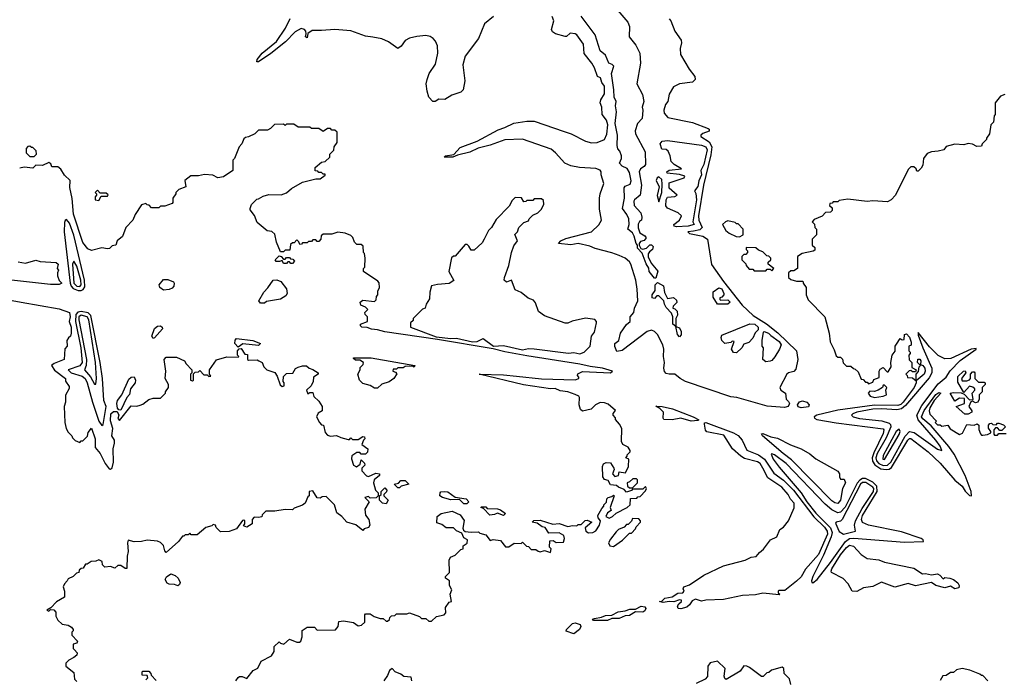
# Model space of a CAD drawing. Extents: x 2239805 to 2396427, y 665731 to 772158.
# Tile 240 of 256: x 2361215 to 2367931, y 698824 to 703322. Entities that reach past the tile are written whole.
import ezdxf

# ---------------------------------------------------------------- set-up
doc = ezdxf.new("R2010")
doc.units = 0

msp = doc.modelspace()

# ---------------------------------------------------------------- linework, layer by layer
at = {"layer": '0CON05XD'}
for points in [[(2364446.8, 703343.2), (2364385, 703293.3), (2364344, 703195), (2364255, 703073.3), (2364238.6, 703015), (2364250.8, 702905), (2364240, 702845), (2364225, 702827.5), (2364163, 702807), (2364115, 702778), (2364075, 702780), (2364050, 702765), (2364034, 702764), (2364006.7, 702795), (2363993.9, 702833.9), (2363986.7, 702885), (2363993.8, 702915), (2364008, 702955), (2364050.4, 703019.6), (2364067.1, 703095), (2364065, 703143.3), (2364051.4, 703175), (2364035, 703194.2), (2364015, 703206.9), (2363985, 703214.4), (2363925, 703208.5), (2363874.6, 703195.4), (2363845, 703180), (2363817.7, 703142.3), (2363795, 703126.7), (2363731.7, 703171.7), (2363685, 703191.2), (2363625, 703203.8), (2363575, 703210), (2363475, 703246.2), (2363365, 703256.2), (2363275, 703247.5), (2363210.7, 703249.3), (2363181.7, 703228.3), (2363175, 703197.5), (2363163.8, 703205), (2363170, 703225), (2363167.5, 703245), (2363157.5, 703255), (2363135, 703262), (2363095, 703240), (2363028.9, 703171.1), (2362928.3, 703091.7), (2362845, 703034.2), (2362832, 703035), (2362835, 703051.2), (2362870, 703095), (2362966.2, 703173.8), (2363028.8, 703265), (2363060.7, 703329.3)], [(2366431.5, 700678.5), (2366315, 700687.4), (2366107, 700747), (2366065, 700751), (2365756.4, 700855), (2365719.4, 700875), (2365685, 700905.7), (2365645, 700904.4), (2365625, 700910), (2365612.8, 700922.8), (2365608.5, 700945), (2365614.5, 700985), (2365606.4, 701025), (2365610, 701075), (2365602.2, 701105), (2365565, 701175.8), (2365545, 701195.8), (2365525, 701205.8), (2365495, 701196.2), (2365325, 701065.7), (2365289.5, 701059.5), (2365274.4, 701094.4), (2365275.8, 701114.2), (2365302, 701135), (2365312.9, 701185), (2365355, 701244.3), (2365378.8, 701265), (2365378.8, 701295), (2365404.3, 701325.7), (2365409.4, 701355), (2365430.9, 701405), (2365427.1, 701485), (2365417, 701545), (2365385, 701654.4), (2365375, 701670), (2365345, 701695.2), (2365303.3, 701715), (2365255, 701733.6), (2365141.2, 701761.2), (2365105, 701778.8), (2365025.7, 701795.7), (2364975, 701786.7), (2364890, 701795), (2364906.7, 701815), (2364940.3, 701829.7), (2365115, 701876), (2365165, 701923.3), (2365183.3, 701955), (2365169.5, 702029.5), (2365170, 702105), (2365174, 702135), (2365198.8, 702205), (2365181.2, 702265), (2365181.2, 702285), (2365175.5, 702295.5), (2365145, 702308.6), (2365033.4, 702313.4), (2364975, 702325.8), (2364933, 702343), (2364870, 702415), (2364840.3, 702440.3), (2364645, 702507.5), (2364525, 702504), (2364425, 702467.1), (2364343.6, 702446.4), (2364285, 702418.1), (2364200.5, 702399.5), (2364170, 702385), (2364110, 702385), (2364120, 702395), (2364177, 702403), (2364218.7, 702451.3), (2364336.7, 702495), (2364478.3, 702571.7), (2364525, 702586.9), (2364585, 702616.9), (2364675, 702631.4), (2364725, 702630.6), (2364930.3, 702560.3), (2364976.2, 702545), (2365075, 702493.3), (2365115, 702482.2), (2365154.5, 702485.5), (2365203.9, 702506.1), (2365219.1, 702540.9), (2365228, 702605), (2365217.1, 702637.1), (2365188.8, 702675), (2365186.2, 702725), (2365174, 702755), (2365179.2, 702775), (2365205, 702816.7), (2365205, 702870), (2365187.1, 702895), (2365176.7, 702925), (2365157.5, 702935), (2365135.6, 702995), (2365116.9, 703025), (2365065, 703092.5), (2365062, 703155), (2365015, 703220), (2365005, 703226.2), (2364970.7, 703229.3), (2364945, 703206.7), (2364935, 703206.7), (2364870, 703225), (2364849.3, 703239.3), (2364843.8, 703255), (2364859.4, 703315), (2364847.1, 703345)], [(2365295.5, 703385), (2365363.3, 703305), (2365374.2, 703275), (2365373.3, 703205), (2365417.7, 703147.7), (2365445.6, 703095), (2365449.4, 703025), (2365424.3, 702885), (2365462.6, 702812.6), (2365471.8, 702765), (2365461.1, 702725), (2365466.7, 702705), (2365461.2, 702648.8), (2365430, 702615), (2365414, 702565), (2365416.7, 702545), (2365481.4, 702421.4), (2365484.4, 702335.6), (2365475, 702320.8), (2365448.8, 702305), (2365441.2, 702285), (2365456.1, 702193.9), (2365447.5, 702125), (2365410, 702095), (2365403.3, 702085), (2365406.7, 702055), (2365452.5, 702005), (2365460, 701975), (2365457.5, 701955), (2365443.6, 701946.4), (2365433, 701927), (2365433, 701903), (2365445, 701870), (2365479.3, 701849.3), (2365487.5, 701835), (2365475, 701817.5), (2365450.7, 701809.3), (2365440, 701795), (2365440, 701785), (2365451.7, 701761.7), (2365465, 701757.5), (2365490, 701765), (2365513, 701787), (2365525, 701787.5), (2365536.1, 701776.1), (2365532.5, 701755), (2365510.7, 701739.3), (2365502.5, 701725), (2365502.5, 701705), (2365523, 701663), (2365567, 701607), (2365555, 701560), (2365545, 701560), (2365510, 701605), (2365507, 701627), (2365488.3, 701658.3), (2365460.7, 701730.7), (2365430, 701765), (2365430, 701785), (2365420, 701795), (2365407, 701847), (2365395, 701870), (2365363, 701893), (2365372.5, 701925), (2365370, 701965), (2365356.7, 701995), (2365327.5, 702035), (2365341.2, 702105), (2365337.5, 702175), (2365345, 702187.5), (2365379.3, 702200.7), (2365386.1, 702223.9), (2365375, 702280), (2365358.3, 702308.3), (2365323.9, 702323.9), (2365307.5, 702345), (2365320, 702375), (2365320, 702395), (2365310, 702425), (2365295, 702442.5), (2365291.5, 702465), (2365293.3, 702535), (2365276.9, 702615), (2365286.1, 702695), (2365280, 702735), (2365283.3, 702763.3), (2365269.1, 702795), (2365268.8, 702845), (2365252.4, 702955), (2365267.3, 703005), (2365256.2, 703016.2), (2365232.9, 703025), (2365210.8, 703080.8), (2365175, 703108.9), (2365139.9, 703219.9), (2365046, 703346)], [(2365645, 703328.8), (2365655.8, 703315), (2365683.8, 703245), (2365726.7, 703183.3), (2365728.8, 703165), (2365720, 703125), (2365723.8, 703085), (2365781.2, 702985), (2365820, 702935), (2365823.3, 702915), (2365803.9, 702896.1), (2365715, 702886), (2365676.1, 702863.9), (2365646.1, 702813.9), (2365635.9, 702764.1), (2365620, 702745), (2365608.6, 702705), (2365610.6, 702685), (2365636.7, 702655), (2365805, 702621.2), (2365910.5, 702580.5), (2365917.5, 702575), (2365917.7, 702562.3), (2365875, 702547.1), (2365860.8, 702535), (2365860.8, 702525), (2365918.9, 702488.9), (2365935.6, 702455), (2365929.3, 702400.7), (2365879.1, 702195), (2365845.1, 701985), (2365848.4, 701955), (2365869.6, 701905), (2365855, 701888.4), (2365810.8, 701879.2), (2365773.3, 701875), (2365783.8, 701865), (2365875.5, 701845.5), (2365905.9, 701825.9), (2365935, 701652.4), (2366015, 701537.6), (2366143.9, 701375), (2366218.1, 701305), (2366308.3, 701248.3), (2366386.8, 701186.8), (2366513.7, 701063.7), (2366523.2, 701005), (2366510.3, 700939.7), (2366496, 700924), (2366459.2, 700915), (2366447.1, 700905), (2366401.2, 700815), (2366406.7, 700795), (2366438.8, 700775), (2366443.8, 700735), (2366459.8, 700719.8), (2366465.4, 700705.4), (2366456.5, 700685), (2366431.5, 700678.5)], [(2367935, 702812.5), (2367905, 702800), (2367870, 702755), (2367870, 702675), (2367863, 702667), (2367857, 702623), (2367840, 702605), (2367830, 702545), (2367810, 702515), (2367810, 702505), (2367780, 702475), (2367775, 702460), (2367745, 702457.5), (2367715, 702472.5), (2367685, 702477.5), (2367655, 702470), (2367595, 702472.5), (2367535, 702457.5), (2367520, 702435), (2367480, 702425), (2367435, 702421.2), (2367405, 702410), (2367380, 702375), (2367375, 702330), (2367365, 702310), (2367345, 702290), (2367335, 702290), (2367330, 702305), (2367315, 702320), (2367295, 702320), (2367275, 702300), (2367190, 702125), (2367160, 702095), (2367135, 702080), (2367035, 702087.5), (2366995, 702083.3), (2366865, 702097.5), (2366805, 702090), (2366795, 702080), (2366765, 702080), (2366758.3, 702071.7), (2366741.7, 702068.3), (2366740, 702055), (2366758.3, 702038.3), (2366758.3, 702021.7), (2366745, 702010), (2366711.7, 702008.3), (2366688.3, 701981.7), (2366635, 701960), (2366620, 701945), (2366637, 701927), (2366640, 701905), (2366650, 701895), (2366650, 701855), (2366620, 701825), (2366620, 701785), (2366638.3, 701768.3), (2366638.3, 701751.7), (2366627, 701743), (2366553, 701727), (2366521.7, 701708.3), (2366520, 701625), (2366495, 701610), (2366475, 701610), (2366460, 701595), (2366460, 701565), (2366475, 701550), (2366515, 701540), (2366555, 701540), (2366560, 701535), (2366560, 701525), (2366580, 701495), (2366580, 701445), (2366593, 701413), (2366707, 701297), (2366737.5, 701185), (2366742.5, 701125), (2366771.7, 701071.7), (2366785, 701030), (2366795, 701020), (2366815, 701020), (2366827, 701007), (2366833, 700983), (2366855, 700960), (2366885, 700960), (2366903, 700943), (2366915, 700940), (2366935, 700920), (2366955, 700870), (2366968.3, 700868.3), (2366985, 700850), (2366995, 700850), (2367005, 700840), (2367035, 700850), (2367041.7, 700868.3), (2367078.3, 700881.7), (2367077.5, 700925), (2367085, 700940), (2367105, 700950), (2367131.7, 700921.7), (2367138.3, 700921.7), (2367160, 700955), (2367157.5, 700985), (2367167.5, 701035), (2367187, 701063), (2367187.5, 701095), (2367195, 701110), (2367221.7, 701148.3), (2367235, 701140), (2367248.3, 701141.7), (2367250, 701175), (2367265, 701180), (2367285, 701156.7), (2367296.4, 701123.6), (2367297, 701103), (2367280, 701095), (2367280, 701065), (2367290, 701055), (2367290, 701045), (2367280, 701035), (2367283, 701003), (2367300, 700985), (2367301.7, 700951.7), (2367330, 700935), (2367325, 700920), (2367305, 700920), (2367295, 700930), (2367281.7, 700928.3), (2367260, 700905), (2367270, 700895), (2367271.7, 700881.7), (2367305, 700880), (2367330, 700860), (2367330, 700905), (2367346.7, 700923.3), (2367350, 700955), (2367360, 700965), (2367340, 700985), (2367341.7, 701008.3), (2367355, 701007.5), (2367362.5, 700995), (2367360, 700970), (2367375, 700963.3), (2367388.9, 700945), (2367390.6, 700925), (2367384, 700905), (2367330, 700860), (2367330, 700845), (2367316.7, 700815), (2367242.4, 700715), (2367225, 700699.2), (2367205, 700691.7), (2367045, 700694.2), (2366795, 700658.7), (2366653.3, 700625), (2366633.8, 700615), (2366636.2, 700605), (2366653.8, 700595), (2366785, 700572.4), (2367105, 700532), (2367109.4, 700525), (2367105, 700500.8), (2367040.7, 700369.3), (2367029.8, 700335), (2367033, 700313), (2367047.7, 700287.7), (2367090, 700260), (2367125.7, 700254.3), (2367145, 700257.5), (2367161.5, 700268.5), (2367273.4, 700455), (2367285, 700465.4), (2367295, 700465.4), (2367411.4, 700375), (2367495, 700298.5), (2367593.3, 700183.3), (2367645, 700140.8), (2367665, 700108), (2367695, 700076.7), (2367707.5, 700075), (2367705.8, 700104.2), (2367664.1, 700214.1), (2367589.9, 700359.9), (2367552.4, 700412.4), (2367433.5, 700553.5), (2367375, 700601.2), (2367367.7, 700615), (2367385, 700658.5), (2367465, 700765.5), (2367485, 700779.2), (2367497.5, 700775), (2367453.6, 700726.4), (2367424.2, 700675.8), (2367418.8, 700655), (2367423, 700633), (2367470, 700585), (2367460, 700575), (2367475, 700560), (2367495, 700560), (2367505, 700550), (2367547, 700557), (2367561.7, 700531.7), (2367625, 700493.3), (2367646.1, 700503.9), (2367675, 700562.5), (2367725, 700557.5), (2367747, 700567), (2367757, 700557), (2367758.3, 700528.3), (2367768.3, 700498.3), (2367775, 700490), (2367785, 700490), (2367817, 700493), (2367840, 700505), (2367840, 700515), (2367823, 700537), (2367823, 700557), (2367831.7, 700568.3), (2367845, 700570), (2367853, 700563), (2367875, 700560), (2367885, 700570), (2367895, 700570), (2367925, 700560), (2367940, 700545), (2367915, 700520), (2367901.7, 700521.7), (2367885, 700540), (2367871.7, 700538.3), (2367860, 700525), (2367860, 700495), (2367865, 700490), (2367885, 700490), (2367895, 700500), (2367945, 700500)], [(2363143, 699113), (2363143, 699157), (2363175, 699180), (2363225, 699180), (2363245, 699160), (2363369.3, 699160.7), (2363387.5, 699185), (2363391.7, 699218.3), (2363425, 699222.5), (2363491.7, 699211.7), (2363525, 699190), (2363547, 699193), (2363570, 699215), (2363570, 699265), (2363575, 699270), (2363605, 699270), (2363633, 699253), (2363675, 699240), (2363695, 699240), (2363715, 699220), (2363725, 699220), (2363738.3, 699231.7), (2363740, 699245), (2363751.7, 699258.3), (2363775, 699260), (2363785, 699270), (2363855, 699270), (2363875, 699277.5), (2363941.7, 699251.7), (2363955, 699240), (2363985, 699240), (2364005, 699220), (2364025, 699220), (2364058.3, 699251.7), (2364110, 699265), (2364121.7, 699278.3), (2364120, 699315), (2364145, 699350), (2364160, 699355), (2364152.5, 699405), (2364162.5, 699435), (2364147.5, 699465), (2364147, 699497), (2364120, 699515), (2364120, 699525), (2364146.4, 699553.6), (2364143.6, 699636.4), (2364153.6, 699656.4), (2364185, 699670), (2364225, 699710), (2364240, 699715), (2364240, 699735), (2364268.3, 699751.7), (2364270, 699775), (2364245, 699790), (2364230, 699820), (2364195, 699837.5), (2364175, 699857.5), (2364125, 699857.5), (2364095, 699880), (2364061.7, 699891.7), (2364062.5, 699935), (2364090, 699955), (2364165, 699970), (2364220, 699945), (2364246.7, 699906.7), (2364237.5, 699855), (2364241.7, 699841.7), (2364253, 699833), (2364295, 699827.5), (2364345, 699830), (2364355, 699820), (2364395, 699810), (2364425, 699770), (2364445, 699777.5), (2364495, 699770), (2364528.3, 699728.3), (2364551.7, 699728.3), (2364588.3, 699751.7), (2364635, 699750), (2364645, 699760), (2364671.7, 699731.7), (2364685, 699730), (2364705, 699710), (2364735, 699710), (2364751.7, 699698.3), (2364765, 699692.5), (2364795, 699702.5), (2364835, 699690), (2364840, 699715), (2364830, 699725), (2364831.7, 699768.3), (2364855, 699770), (2364875, 699757.5), (2364925, 699760), (2364932.5, 699785), (2364925.9, 699805.9), (2364895, 699823.3), (2364825, 699820), (2364798.8, 699858.8), (2364780, 699865), (2364745, 699890), (2364710, 699895), (2364723, 699907), (2364765, 699910), (2364851.7, 699881.7), (2364895, 699886.7), (2364955, 699866.7), (2364985, 699873.3), (2365015, 699870), (2365025, 699880), (2365045, 699880), (2365071.7, 699908.3), (2365085, 699910), (2365117.5, 699895), (2365071.7, 699858.3), (2365076.7, 699835), (2365095, 699824), (2365125, 699826.2), (2365145, 699836.7), (2365171.2, 699875), (2365177.5, 699905), (2365160, 699925), (2365158.3, 699941.7), (2365185, 699990), (2365200, 700005), (2365200, 700015), (2365217, 700033), (2365220, 700055), (2365230, 700065), (2365255, 700070), (2365265, 700080), (2365270, 700075), (2365242.5, 699995), (2365250, 699975), (2365225, 699960), (2365212.5, 699935), (2365236.4, 699923.6), (2365260, 699935), (2365283, 699957), (2365360, 699995), (2365380, 700015), (2365381.7, 700058.3), (2365425, 700060), (2365431.7, 700068.3), (2365448.3, 700071.7), (2365485, 700110), (2365490, 700125), (2365485, 700140), (2365465, 700120), (2365395, 700120), (2365388.3, 700111.7), (2365355, 700100), (2365338.3, 700118.3), (2365300, 700135), (2365287, 700147), (2365245, 700150), (2365229.3, 700179.3), (2365205, 700187.5), (2365192.5, 700205), (2365190, 700275), (2365197, 700293), (2365215, 700302.5), (2365245, 700300), (2365267.5, 700265), (2365270, 700255), (2365260, 700225), (2365275, 700207.5), (2365300, 700215), (2365305, 700240), (2365348.3, 700231.7), (2365367.5, 700275), (2365370, 700325), (2365350, 700335), (2365360, 700345), (2365360, 700355), (2365380, 700375), (2365380, 700385), (2365366.4, 700406.4), (2365330, 700425), (2365320, 700445), (2365322.5, 700535), (2365307.5, 700565), (2365280, 700595), (2365278.3, 700608.3), (2365262.5, 700625), (2365263, 700637), (2365278.3, 700658.3), (2365229.5, 700699.5), (2365205, 700710), (2365175, 700711.2), (2365142.5, 700695), (2365113.6, 700666.4), (2365055, 700653.3), (2365040, 700665), (2365031.2, 700695), (2365033.8, 700745), (2365028.8, 700755), (2365005, 700767.3), (2364955, 700783.6), (2364901.1, 700791.1), (2364867.2, 700807.3), (2364835, 700805.3), (2364652.8, 700832.8), (2364350, 700905), (2364515, 700900), (2364605, 700890.4), (2364775, 700873.8), (2365005, 700867.5), (2365030, 700875), (2365030, 700885), (2365020, 700895), (2365021.7, 700908.3), (2365055, 700922.5), (2365245, 700913.8), (2365260, 700925), (2365190, 700945), (2365106.6, 700956.6), (2365035, 700974.2), (2364675, 701030.4), (2364525, 701057.3), (2364445, 701078), (2364065, 701142.2), (2363705, 701193.2), (2363655, 701208), (2363615, 701211.4), (2363585, 701223.3), (2363550, 701225), (2363540, 701235), (2363540, 701245), (2363587.5, 701265), (2363587, 701297), (2363571.7, 701311.7), (2363570, 701325), (2363590, 701345), (2363575, 701362.5), (2363542.5, 701375), (2363537.5, 701395), (2363555, 701410), (2363635, 701400), (2363647, 701413), (2363650, 701435), (2363657.5, 701445), (2363658.3, 701471.7), (2363670, 701495), (2363667, 701527), (2363658.3, 701538.3), (2363560, 701605), (2363560, 701625), (2363570, 701635), (2363572.5, 701695), (2363567, 701727), (2363560, 701735), (2363558.3, 701778.3), (2363545, 701790), (2363515, 701790), (2363500, 701805), (2363487, 701837), (2363475, 701850), (2363435, 701867.5), (2363385, 701872.5), (2363345, 701860), (2363285, 701860), (2363271.7, 701848.3), (2363270, 701825), (2363255, 701810), (2363245, 701810), (2363235, 701820), (2363215, 701820), (2363205, 701810), (2363185, 701810), (2363175, 701800), (2363145, 701800), (2363138.3, 701791.7), (2363125, 701790), (2363118.3, 701808.3), (2363105, 701820), (2363088.3, 701801.7), (2363075, 701800), (2363061.7, 701788.3), (2363058.3, 701751.7), (2363025, 701750), (2363015, 701740), (2362995, 701740), (2362966.7, 701805), (2362955, 701860), (2362935, 701877.5), (2362903, 701883), (2362835, 701940), (2362817, 701987), (2362787.5, 702025), (2362787.5, 702035), (2362797, 702063), (2362831.7, 702098.3), (2362845, 702100), (2362875, 702120), (2362915, 702130), (2362998.3, 702128.3), (2363035, 702142.5), (2363069.3, 702170.7), (2363145, 702213.3), (2363235, 702237.5), (2363265, 702237.5), (2363298.3, 702261.7), (2363298.3, 702268.3), (2363285, 702270), (2363275, 702280), (2363255, 702280), (2363248.3, 702288.3), (2363231.7, 702291.7), (2363230, 702315), (2363275, 702350), (2363300, 702355), (2363330, 702385), (2363330, 702405), (2363358.3, 702431.7), (2363360, 702455), (2363380, 702485), (2363380, 702555), (2363365, 702570), (2363345, 702570), (2363335, 702580), (2363315, 702580), (2363285, 702560), (2363255, 702580), (2363205, 702580), (2363195, 702590), (2363115, 702590), (2363085, 702610), (2363035, 702610), (2363025, 702600), (2363015, 702610), (2362953, 702607), (2362925, 702580), (2362905, 702570), (2362845, 702570), (2362820, 702545), (2362777, 702523), (2362755, 702520), (2362745, 702510), (2362730, 702475), (2362712.5, 702455), (2362680, 702375), (2362670, 702365), (2362670, 702295), (2362605, 702251.2), (2362567, 702243), (2362531.7, 702261.7), (2362475, 702267.5), (2362435, 702257.5), (2362383, 702257), (2362342.5, 702225), (2362348.3, 702181.7), (2362300, 702165), (2362280, 702145), (2362280, 702135), (2362260, 702105), (2362260, 702075), (2362255, 702070), (2362205, 702050), (2362175, 702050), (2362165, 702040), (2362115, 702040), (2362098.3, 702058.3), (2362085, 702060), (2362075, 702070), (2362045, 702060), (2362003.3, 701995), (2361986.7, 701955), (2361940, 701905), (2361915.8, 701844.2), (2361880, 701815), (2361870, 701785), (2361858.3, 701781.7), (2361845, 701780), (2361827, 701763), (2361815, 701760), (2361775, 701767.5), (2361705, 701747.5), (2361680.5, 701760.5), (2361645, 701803.3), (2361583.1, 701996.9), (2361573.6, 702103.6), (2361557, 702177), (2361560, 702225), (2361521.7, 702261.7), (2361495, 702302.5), (2361475, 702320), (2361435, 702320), (2361428.3, 702338.3), (2361415, 702347.5), (2361371.7, 702328.3), (2361325, 702330), (2361305, 702310), (2361245, 702317.5), (2361215, 702310)], [(2365695, 701910.6), (2365678.8, 701915), (2365677.5, 701925), (2365715.8, 701954.2), (2365728.8, 701985), (2365706.2, 702005), (2365635, 702037.3), (2365623.7, 702053.7), (2365624.7, 702094.8), (2365635, 702111.8), (2365684.4, 702115.6), (2365700, 702125), (2365645, 702173.3), (2365645, 702210), (2365747.5, 702245), (2365752.5, 702255), (2365715.8, 702265.8), (2365632.9, 702275), (2365628.8, 702285), (2365645, 702296.7), (2365730, 702305), (2365680, 702335), (2365660, 702355), (2365652.5, 702395), (2365637.5, 702425), (2365626, 702436), (2365595, 702438.6), (2365584.2, 702475.8), (2365597.5, 702495), (2365635, 702499.6), (2365865, 702466.7), (2365896.2, 702455), (2365904.5, 702435), (2365882, 702335), (2365861.2, 702295), (2365865, 702263.3), (2365847.4, 702222.6), (2365841.4, 702185), (2365817.5, 702155), (2365826.5, 702136.5), (2365831.2, 702095), (2365806.7, 701945), (2365815.7, 701925), (2365775, 701914.8), (2365695, 701910.6)], [(2361315, 702390), (2361330, 702405), (2361328.3, 702428.3), (2361305, 702450), (2361295, 702450), (2361285, 702460), (2361271.7, 702458.3), (2361260, 702445), (2361260, 702415), (2361285, 702390), (2361315, 702390)], [(2365575, 702080), (2365595.5, 702145), (2365598.5, 702201.5), (2365595, 702233.3), (2365575, 702250), (2365563.3, 702245), (2365556.7, 702225), (2365577, 702183), (2365563, 702123), (2365575, 702080)], [(2361755, 702090), (2361771.7, 702118.3), (2361815, 702120), (2361818.3, 702128.3), (2361805, 702140), (2361765, 702140), (2361745, 702160), (2361730, 702145), (2361740, 702135), (2361740, 702125), (2361730, 702115), (2361730, 702095), (2361755, 702090)], [(2365035, 701044.6), (2365065.4, 701054.6), (2365106.2, 701095), (2365116, 701164), (2365135, 701192.5), (2365150, 701255), (2365150, 701265), (2365138.3, 701278.3), (2365075, 701286.2), (2364983.9, 701266.1), (2364955, 701252.5), (2364935, 701252.5), (2364795, 701302.5), (2364755, 701332.5), (2364732.5, 701392.5), (2364719.3, 701409.3), (2364683, 701423), (2364635, 701462.5), (2364595, 701480), (2364570, 701545), (2364535, 701533.3), (2364520.8, 701545), (2364521.4, 701565), (2364551.2, 701645), (2364568.8, 701735), (2364585, 701780), (2364610, 701815), (2364593, 701857), (2364610, 701875), (2364620, 701905), (2364655, 701940), (2364685, 701950), (2364690, 701965), (2364715, 701990), (2364750, 702005), (2364775, 702030), (2364790, 702065), (2364788.3, 702088.3), (2364775, 702100), (2364725, 702100), (2364715, 702090), (2364675, 702090), (2364668.3, 702081.7), (2364655, 702080), (2364638.3, 702108.3), (2364595, 702110), (2364575, 702090), (2364555, 702050), (2364465, 701960), (2364432.5, 701905), (2364412.5, 701885), (2364382.5, 701825), (2364369.3, 701800.7), (2364315, 701750), (2364295, 701750), (2364278.3, 701778.3), (2364268.3, 701788.3), (2364255, 701790), (2364185, 701710), (2364175, 701710), (2364161.7, 701698.3), (2364142.5, 701605), (2364177, 701543), (2364145, 701523.8), (2364065, 701516.7), (2364023.6, 701506.4), (2364012.5, 701465), (2364011.7, 701418.3), (2363988.3, 701381.7), (2363980, 701355), (2363961.7, 701348.3), (2363900, 701285), (2363898.3, 701271.7), (2363880, 701255), (2363880, 701225), (2364055, 701159.2), (2364155, 701148.5), (2364195, 701150.8), (2364305, 701125.5), (2364335, 701127.8), (2364377.3, 701147.3), (2364446.4, 701096.4), (2364515, 701100.4), (2364645, 701071.2), (2364685, 701079.2), (2364725, 701077.3), (2364959.1, 701049.1), (2364995, 701051.8), (2365035, 701044.6)], [(2361635, 701474.8), (2361647.8, 701482.2), (2361659.7, 701500.3), (2361657.7, 701545), (2361585, 701851.9), (2361555, 701934.3), (2361535, 701960), (2361525, 701953.3), (2361521.1, 701938.9), (2361518.9, 701875), (2361558.4, 701525), (2361565.4, 701505), (2361579.9, 701489.9), (2361615, 701475.9), (2361635, 701474.8)], [(2366125, 701842.5), (2366150, 701855), (2366150, 701895), (2366115, 701930), (2366105, 701930), (2366095, 701940), (2366045, 701950), (2366030, 701945), (2366010, 701925), (2366032.5, 701885), (2366055, 701867.5), (2366103, 701843), (2366125, 701842.5)], [(2366345, 701610), (2366360, 701625), (2366320, 701655), (2366321.7, 701668.3), (2366340, 701685), (2366340, 701695), (2366325, 701710), (2366311.7, 701711.7), (2366285, 701740), (2366255, 701750), (2366237, 701767), (2366171.7, 701768.3), (2366170, 701755), (2366180, 701745), (2366180, 701735), (2366168.3, 701721.7), (2366155, 701720), (2366141.7, 701708.3), (2366140, 701685), (2366168.3, 701658.3), (2366170, 701645), (2366191.7, 701621.7), (2366215, 701620), (2366225, 701610), (2366305, 701610), (2366315, 701620), (2366335, 701620), (2366345, 701610)], [(2361205, 701670), (2361255, 701662.5), (2361325, 701682.5), (2361355, 701672.5), (2361465, 701667.5), (2361477.5, 701655), (2361470, 701625), (2361480, 701615), (2361472.5, 701595), (2361473.3, 701575), (2361484.2, 701544.2), (2361502.5, 701525), (2361483.6, 701516.4), (2361425, 701515.5), (2360745, 701592)], [(2361625, 701503), (2361635.5, 701515), (2361632, 701545), (2361605, 701642), (2361585, 701676.7), (2361575.7, 701654.3), (2361584.2, 701525), (2361605, 701505.2), (2361625, 701503)], [(2363075, 701660), (2363065, 701660), (2363055, 701670), (2363045, 701670), (2363035, 701660), (2363015, 701660), (2363005, 701680), (2362987.5, 701672.5), (2362965, 701672.5), (2362957.5, 701685), (2362985, 701712.5), (2362998.3, 701708.3), (2363015, 701690), (2363025, 701690), (2363035, 701700), (2363055, 701700), (2363061.7, 701691.7), (2363078.3, 701688.3), (2363090, 701675), (2363075, 701660)], [(2362195, 701477.5), (2362170, 701495), (2362165.6, 701515), (2362195, 701551.1), (2362225, 701551.5), (2362264.5, 701534.5), (2362268.9, 701525), (2362265.5, 701504.5), (2362255, 701490.8), (2362235, 701482.5), (2362195, 701477.5)], [(2362858.3, 701388.3), (2362847.5, 701405), (2362880, 701465), (2362907.3, 701492.7), (2362945, 701546.7), (2362969.3, 701549.3), (2362996.4, 701536.4), (2363036, 701486), (2363038.8, 701455), (2363030.5, 701439.5), (2362995, 701416), (2362898.3, 701401.7), (2362885, 701390), (2362858.3, 701388.3)], [(2365715, 701160), (2365702.5, 701175), (2365690, 701230), (2365670, 701245), (2365670, 701295), (2365661.7, 701321.7), (2365625, 701360), (2365613, 701383), (2365610, 701405), (2365575, 701440), (2365561.7, 701438.3), (2365545, 701420), (2365530, 701425), (2365530, 701445), (2365550, 701475), (2365550, 701515), (2365565, 701530), (2365607, 701507), (2365613, 701463), (2365635, 701420), (2365675, 701427.5), (2365695, 701410), (2365697, 701393), (2365671.7, 701368.3), (2365670, 701355), (2365685, 701350), (2365700, 701335), (2365701.7, 701308.3), (2365690, 701285), (2365690, 701230), (2365715, 701220), (2365727, 701197), (2365727, 701173), (2365715, 701160)], [(2360855, 701464.4), (2361225.4, 701395.4)], [(2365975, 701382.5), (2365945, 701430), (2365945, 701467.5), (2365985, 701493.3), (2366005, 701487.5), (2366018.8, 701455), (2366017.5, 701445), (2366005, 701430), (2365990, 701425), (2365990, 701415), (2365995, 701410), (2366045, 701412.5), (2366062.5, 701395), (2366045, 701383.3), (2365975, 701382.5)], [(2361225.4, 701395.4), (2361485, 701350.8), (2361555.6, 701325), (2361559.1, 701295), (2361552, 701265), (2361565.6, 701225), (2361565.7, 701184.3), (2361562.5, 701165), (2361547, 701153), (2361537.5, 701135), (2361540, 701095), (2361523, 701077), (2361517.5, 701005), (2361451.1, 700978.9), (2361432, 700965), (2361452.8, 700932.8), (2361527.5, 700875), (2361528.3, 700858.3), (2361551.7, 700821.7), (2361551.7, 700808.3), (2361528.3, 700761.7), (2361527.5, 700715), (2361517.5, 700685), (2361522.5, 700575), (2361532.5, 700535), (2361545, 700510), (2361570, 700485), (2361575, 700470), (2361593, 700453), (2361625, 700440), (2361635, 700450), (2361645, 700450), (2361678.3, 700481.7), (2361683, 700507), (2361705, 700537.5), (2361730, 700465), (2361730, 700405), (2361765, 700364), (2361797.5, 700295), (2361825, 700260), (2361835, 700257.5), (2361845, 700267.5), (2361854.2, 700305.8), (2361852.9, 700395), (2361860.8, 700435), (2361860.8, 700455), (2361844.1, 700485), (2361850, 700535), (2361835, 700587.5), (2361836.7, 700635), (2361855, 700651.4), (2361880, 700650), (2361892.5, 700625), (2361883.6, 700603.6), (2361895, 700590), (2361975, 700690), (2362015, 700687.5), (2362037, 700693), (2362055, 700700), (2362095, 700732.5), (2362125, 700742.5), (2362175, 700742.5), (2362210, 700775), (2362210, 700785), (2362230, 700815), (2362230, 700835), (2362206.7, 700875), (2362212.5, 700925), (2362200, 701005), (2362215, 701020), (2362285, 701020), (2362340, 700995), (2362350, 700975), (2362390, 700935), (2362390, 700915), (2362380, 700905), (2362380, 700865), (2362395, 700860), (2362400, 700865), (2362401.7, 700908.3), (2362411.7, 700918.3), (2362435, 700920), (2362445, 700930), (2362471.7, 700901.7), (2362495, 700900), (2362505, 700890), (2362518.3, 700891.7), (2362510, 700905), (2362510, 700935), (2362557, 701003), (2362627, 701023), (2362705, 701020), (2362710, 701025), (2362700, 701035), (2362700, 701065), (2362711.7, 701078.3), (2362725, 701080), (2362751.7, 701041.7), (2362768.3, 701038.3), (2362770, 701005), (2362775, 701000), (2362835, 701002.5), (2362847, 700997), (2362870, 700985), (2362880, 700955), (2362900, 700935), (2362956.4, 700916.4), (2362971.7, 700891.7), (2362991.7, 700831.7), (2363005, 700820), (2363020, 700825), (2363020, 700845), (2363012.5, 700855), (2363015, 700890), (2363035, 700910), (2363078.3, 700911.7), (2363097, 700943), (2363115, 700952.5), (2363145, 700962.5), (2363171.7, 700961.7), (2363190, 700945), (2363215, 700937.5), (2363250, 700915), (2363250, 700905), (2363220, 700885), (2363217.5, 700855), (2363202.5, 700825), (2363172.5, 700795), (2363181.7, 700771.7), (2363195, 700780), (2363215, 700780), (2363222.5, 700752.5), (2363255, 700720), (2363277.5, 700685), (2363277.5, 700655), (2363250.7, 700639.3), (2363240, 700615), (2363260, 700575), (2363275, 700560), (2363287, 700557), (2363298.3, 700508.3), (2363315, 700490), (2363335, 700482.5), (2363376.4, 700486.4), (2363405, 700472.5), (2363455, 700460), (2363465, 700460), (2363475, 700470), (2363485, 700460), (2363525, 700460), (2363555, 700480), (2363568.3, 700478.3), (2363570, 700465), (2363560, 700455), (2363550, 700425), (2363590, 700395), (2363587, 700373), (2363575, 700360), (2363545, 700360), (2363535, 700370), (2363515, 700370), (2363481.7, 700348.3), (2363478.3, 700328.3), (2363492.5, 700285), (2363513, 700273), (2363538.3, 700291.7), (2363545, 700320), (2363568.3, 700298.3), (2363570, 700285), (2363550, 700265), (2363550, 700245), (2363581.7, 700211.7), (2363595, 700207.5), (2363645, 700230), (2363670, 700225), (2363670, 700215), (2363632.5, 700185), (2363627.5, 700165), (2363643, 700113), (2363660, 700095), (2363660, 700075), (2363647.5, 700062.5), (2363605, 700060), (2363595, 700070), (2363570, 700065), (2363600, 700035), (2363570, 699985), (2363573.6, 699943.6), (2363597.5, 699915), (2363602.5, 699875), (2363595, 699860), (2363565, 699850), (2363555, 699840), (2363508.3, 699878.3), (2363446.7, 699895), (2363413.3, 699935), (2363379.5, 699959.5), (2363362.5, 700015), (2363305, 700070), (2363278.3, 700068.3), (2363265, 700060), (2363245, 700062.5), (2363215, 700110), (2363190, 700105), (2363190, 700075), (2363181.7, 700068.3), (2363162.5, 700025), (2363145, 700011.2), (2363088.3, 699991.7), (2363075, 699980), (2363025, 699983.3), (2362955, 699970), (2362895, 699970), (2362870, 699945), (2362867, 699933), (2362845, 699927.5), (2362815, 699930), (2362800, 699915), (2362800, 699885), (2362765, 699862.5), (2362741.7, 699871.7), (2362750, 699885), (2362750, 699905), (2362745, 699910), (2362735, 699907.5), (2362695, 699850), (2362645, 699833.3), (2362585, 699830), (2362555, 699860), (2362550, 699875), (2362535, 699880), (2362525, 699870), (2362485, 699860), (2362425, 699810), (2362385, 699810), (2362375, 699820), (2362365, 699810), (2362345, 699810), (2362335, 699800), (2362325, 699800), (2362297.5, 699765), (2362215, 699690), (2362205, 699700), (2362196.1, 699736.1), (2362175, 699757.5), (2362155, 699766.7), (2362085, 699772.5), (2362045, 699763.3), (2361995, 699761.2), (2361955, 699772.5), (2361950, 699755), (2361955.8, 699695), (2361947.5, 699665), (2361945, 699580), (2361935, 699580), (2361905, 699600), (2361885, 699600), (2361865, 699582.5), (2361835, 699592.5), (2361795, 699590), (2361780, 699605), (2361778.3, 699628.3), (2361755, 699640), (2361735, 699630), (2361703, 699627), (2361675, 699610), (2361665, 699610), (2361648.3, 699581.7), (2361635, 699580), (2361621.7, 699568.3), (2361618.3, 699551.7), (2361601.7, 699548.3), (2361580, 699525), (2361545, 699510), (2361540, 699495), (2361520, 699475), (2361512.5, 699455), (2361520, 699425), (2361520, 699385), (2361467, 699353), (2361428.3, 699311.7), (2361400, 699295), (2361415, 699290), (2361425, 699300), (2361448.3, 699298.3), (2361461.7, 699281.7), (2361462.5, 699255), (2361475, 699227.5), (2361505, 699200), (2361545, 699192.5), (2361569.3, 699179.3), (2361580, 699165), (2361580, 699155), (2361570, 699145), (2361570, 699125), (2361610, 699085), (2361605, 699070), (2361580, 699065), (2361580, 699035), (2361590, 699025), (2361607.5, 699005), (2361605, 698990), (2361585, 698972.5), (2361550, 698955), (2361530, 698935), (2361530, 698915), (2361585, 698870), (2361590, 698825), (2361605, 698810)], [(2361775, 700556.2), (2361785, 700562.5), (2361804.7, 700685), (2361790, 700725), (2361779.5, 700875), (2361763.5, 700985), (2361701.3, 701305), (2361682.9, 701322.9), (2361635, 701331.9), (2361611.7, 701328.3), (2361597.5, 701312.5), (2361595.6, 701265), (2361631.3, 701085), (2361641.1, 700985), (2361625, 700961.5), (2361545.7, 700935), (2361567.1, 700915), (2361640.4, 700890.4), (2361661.2, 700875), (2361674.8, 700845), (2361710.9, 700715), (2361755, 700584.2), (2361775, 700556.2)], [(2361725, 700836.7), (2361735, 700837.5), (2361739.6, 700875), (2361732.9, 700985), (2361686.3, 701275), (2361675, 701296.8), (2361633.5, 701306.5), (2361619.5, 701295), (2361617.9, 701275), (2361671.5, 701005), (2361669.5, 700965), (2361656.9, 700935), (2361697.9, 700887.9), (2361725, 700836.7)], [(2362125, 701147.5), (2362117.5, 701165), (2362134.5, 701215.5), (2362155, 701233.3), (2362176, 701235), (2362188, 701225), (2362190, 701215), (2362135, 701153.8), (2362125, 701147.5)], [(2366105, 701050), (2366085, 701053.3), (2366070, 701075), (2366088.3, 701128.3), (2366075, 701130), (2366065, 701120), (2366025, 701113.8), (2366004.3, 701135.7), (2366000, 701155), (2366005, 701170), (2366195, 701248.8), (2366230, 701245), (2366252.5, 701225), (2366251.7, 701208.3), (2366233, 701187), (2366215, 701150), (2366188.3, 701121.7), (2366155, 701110), (2366140, 701085), (2366105, 701050)], [(2366305, 700990), (2366283.3, 701005), (2366290, 701085), (2366280, 701095), (2366280, 701135), (2366288.3, 701191.7), (2366293.6, 701196.4), (2366323.3, 701185), (2366338, 701168), (2366395, 701127.1), (2366409.2, 701105), (2366398.8, 701075), (2366366.1, 701023.9), (2366345, 700997.5), (2366335, 700993.8), (2366305, 700990)], [(2367105, 700282.7), (2367135, 700284.4), (2367156.4, 700305), (2367255, 700482.6), (2367285, 700514), (2367316.6, 700506.6), (2367475, 700393.1), (2367505.7, 700384.3), (2367494.4, 700415), (2367465, 700455.9), (2367342.8, 700592.8), (2367335.9, 700625), (2367369.6, 700690.4), (2367479.7, 700840.3), (2367535, 700885.8), (2367562.5, 700927.5), (2367631.3, 700998.7), (2367740, 701075), (2367740, 701080), (2367705, 701075.4), (2367567.8, 701012.2), (2367525, 701009.7), (2367481.4, 701031.4), (2367420.9, 701090.9), (2367345, 701190), (2367345, 701170), (2367374.7, 701085), (2367436.1, 700945), (2367437.4, 700915), (2367418.8, 700881.2), (2367257.9, 700692.1), (2367230.9, 700669.1), (2367197.3, 700662.7), (2367095, 700669.7), (2367035, 700665.9), (2366926, 700645), (2366898, 700635), (2366888.8, 700625), (2366900, 700615), (2366943, 700603), (2367095.9, 700585.9), (2367145, 700571.2), (2367155, 700560.9), (2367158.3, 700545), (2367125, 700471.9), (2367064.1, 700365), (2367054.3, 700335), (2367059.6, 700315), (2367076.1, 700295), (2367105, 700282.7)], [(2362705, 701090), (2362682.5, 701115), (2362684.1, 701135.9), (2362695, 701147.5), (2362805, 701135.6), (2362857.5, 701115), (2362845, 701100), (2362738.3, 701111.7), (2362705, 701090)], [(2363655, 700810), (2363635, 700810), (2363605, 700828.8), (2363555, 700842.5), (2363533.9, 700863.9), (2363522.5, 700905), (2363537.5, 700935), (2363538.3, 700951.7), (2363558.3, 700971.7), (2363560, 700985), (2363535, 701000), (2363505, 701000), (2363491.7, 701011.7), (2363493, 701017), (2363613.4, 701016.6), (2363910, 700965), (2363905, 700953.3), (2363895, 700960), (2363845, 700957.5), (2363831.7, 700948.3), (2363795, 700947.5), (2363785, 700940), (2363761.7, 700938.3), (2363760, 700925), (2363778.3, 700918.3), (2363787.5, 700907.5), (2363766.7, 700875), (2363735, 700852.5), (2363685, 700837.5), (2363655, 700810)], [(2367661.7, 700631.7), (2367602.5, 700685), (2367660, 700705), (2367660, 700740), (2367625, 700741.2), (2367595, 700720), (2367562.5, 700775), (2367585, 700780), (2367637, 700777), (2367658.3, 700768.3), (2367695, 700730), (2367718.3, 700731.7), (2367713.3, 700775), (2367730, 700795), (2367730, 700805), (2367717, 700817), (2367695, 700822.5), (2367655, 700780), (2367615, 700850), (2367615, 700890), (2367653.3, 700925), (2367665, 700927.5), (2367670, 700915), (2367640, 700875), (2367645, 700860), (2367675, 700860), (2367693, 700867), (2367700, 700875), (2367700, 700905), (2367715, 700920), (2367725, 700920), (2367730, 700915), (2367730, 700875), (2367755, 700850), (2367795, 700850), (2367800, 700845), (2367800, 700835), (2367780, 700815), (2367780, 700785), (2367760, 700765), (2367760, 700735), (2367750, 700715), (2367735, 700710), (2367715, 700720), (2367702.5, 700717.5), (2367690, 700685), (2367710, 700655), (2367710, 700645), (2367685, 700632.5), (2367661.7, 700631.7)], [(2361905, 700660), (2361891.7, 700661.7), (2361882.3, 700672.3), (2361878.1, 700705), (2361882.5, 700725), (2361912.5, 700765), (2361960, 700870), (2361975, 700884.2), (2361995, 700886.7), (2362005.7, 700865), (2362001.9, 700845), (2361970, 700805), (2361964.3, 700765.7), (2361946.2, 700745), (2361905, 700660)], [(2367045, 700746.2), (2367105, 700754), (2367127.5, 700765), (2367122.5, 700795), (2367130, 700815), (2367115, 700830), (2367105, 700830), (2367100, 700815), (2367070, 700795), (2367045, 700787.5), (2367015, 700790), (2367002.5, 700775), (2367017.5, 700755), (2367045, 700746.2)], [(2366545, 700675.6), (2366525, 700683.5), (2366520, 700695), (2366535, 700717.5), (2366555, 700722.5), (2366585, 700713.3), (2366601.2, 700695), (2366595, 700682.9), (2366545, 700675.6)], [(2365795, 700584), (2365724.2, 700604.2), (2365665, 700592.9), (2365610, 700595), (2365603.8, 700605), (2365607.1, 700645), (2365581.3, 700671.3), (2365553.9, 700686.1), (2365597.5, 700685), (2365668.3, 700668.3), (2365810, 700615), (2365846.7, 700593.3), (2365841.7, 700588.3), (2365795, 700584)], [(2365725, 699304), (2365707, 699307), (2365703, 699323), (2365710.7, 699339.3), (2365730, 699355), (2365730, 699365), (2365715, 699365.8), (2365677.1, 699352.9), (2365645, 699355.6), (2365605, 699348.8), (2365580, 699355), (2365595, 699356.7), (2365615, 699378.1), (2365665, 699387.8), (2365705, 699411.4), (2365737.5, 699415), (2365747.5, 699425), (2365741.2, 699441.2), (2365745, 699456), (2365785, 699468.8), (2365881.2, 699535), (2366015, 699598.1), (2366164.2, 699635.8), (2366205, 699656.2), (2366238, 699662), (2366260.7, 699689.3), (2366289.3, 699710.7), (2366337.5, 699775), (2366380, 699795), (2366400, 699845), (2366425, 699862.5), (2366458.8, 699905), (2366497, 699993), (2366498.8, 700025), (2366472.7, 700052.7), (2366457.5, 700085), (2366413.6, 700135), (2366319.2, 700199.2), (2366285, 700264.6), (2366265.1, 700295.1), (2366247.6, 700307.6), (2366159.5, 700329.5), (2366134.4, 700345), (2366077.1, 700397.1), (2366018.1, 700488.1), (2365901.7, 700511.7), (2365893.3, 700523.3), (2365886, 700565), (2365886.7, 700573.3), (2365895, 700575.8), (2366085, 700504.2), (2366115, 700486.6), (2366144, 700455), (2366175, 700387.5), (2366255, 700355.2), (2366295.4, 700325.4), (2366359.6, 700229.6), (2366425, 700182.6), (2366494, 700115), (2366631.6, 699931.6), (2366705, 699861.4), (2366723.5, 699835), (2366725, 699814), (2366665, 699676.5), (2366575.6, 699574.4), (2366545, 699523.8), (2366515, 699493.3), (2366435, 699430), (2366395, 699430), (2366390, 699425), (2366390, 699415), (2366400, 699405), (2366395, 699400), (2366285, 699412.5), (2366235, 699400), (2366145, 699396.2), (2366015, 699367.5), (2365895, 699363.8), (2365865, 699356.2), (2365825, 699371.2), (2365801.3, 699358.7), (2365785, 699333.3), (2365765, 699316.7), (2365725, 699304)], [(2367115, 700324.2), (2367215, 700493.3), (2367220, 700515), (2367215, 700530), (2367194.2, 700515), (2367105, 700350), (2367103.3, 700325), (2367115, 700324.2)], [(2366795, 700024.2), (2366775, 700027.1), (2366755, 700041.9), (2366480.7, 700320.7), (2366422.2, 700365), (2366282.9, 700485), (2366275, 700497.5), (2366285, 700500.8), (2366338.4, 700478.4), (2366385, 700467.6), (2366473, 700423), (2366546, 700396), (2366605, 700362.5), (2366645, 700326.9), (2366795, 700243.8), (2366807.5, 700225), (2366807.5, 700205), (2366815, 700190), (2366838.3, 700188.3), (2366847.5, 700165), (2366827.5, 700125), (2366813.8, 700045), (2366795, 700024.2)], [(2366625, 699481.2), (2366655, 699505.8), (2366745, 699619.8), (2366848.3, 699765), (2366875, 699784.2), (2366905, 699786.7), (2367251.2, 699758.8), (2367380, 699765), (2367377.5, 699775), (2367363.3, 699785), (2367229.2, 699829.1), (2367005, 699874.8), (2366963.4, 699893.4), (2366958.1, 699915), (2366965, 699940.8), (2367064.9, 700105), (2367062.4, 700142.4), (2367035, 700169.1), (2366985, 700192.7), (2366965, 700193.1), (2366945, 700182.8), (2366928.2, 700161.8), (2366845, 699999.1), (2366815, 699964.8), (2366795, 699960.2), (2366755, 699981), (2366709.4, 700019.4), (2366443.6, 700295), (2366365, 700354), (2366345, 700362.5), (2366340.7, 700359.3), (2366355, 700326.2), (2366395, 700270.6), (2366546.3, 700096.3), (2366584.9, 700034.9), (2366645, 699958.3), (2366746.2, 699856.2), (2366756.2, 699825), (2366750.1, 699795), (2366698.8, 699671.2), (2366624.5, 699525), (2366616.2, 699495), (2366617.5, 699485), (2366625, 699481.2)], [(2363805, 700130), (2363795, 700130), (2363770, 700155), (2363798.3, 700161.7), (2363815, 700180), (2363845, 700180), (2363870, 700155), (2363818.3, 700141.7), (2363805, 700130)], [(2365395, 700130), (2365430, 700165), (2365430, 700185), (2365421.7, 700191.7), (2365398.3, 700191.7), (2365375, 700170), (2365360, 700165), (2365361.7, 700141.7), (2365375, 700130), (2365395, 700130)], [(2363715, 700020), (2363690, 700025), (2363670, 700045), (2363670, 700075), (2363680, 700085), (2363680, 700105), (2363705, 700130), (2363720, 700115), (2363717, 700103), (2363700, 700085), (2363700, 700075), (2363727.5, 700045), (2363715, 700020)], [(2366835, 699814.2), (2366916, 699834), (2366909.6, 699875), (2366916.7, 699905), (2366961.7, 699988.3), (2367039, 700105), (2367041.4, 700125), (2367035.7, 700135.7), (2366985.8, 700165.8), (2366965, 700167.1), (2366950.9, 700155), (2366826.4, 699913.6), (2366815, 699902.9), (2366784.2, 699895.8), (2366780, 699890), (2366805, 699833.3), (2366835, 699814.2)], [(2364265, 700020), (2364245, 700020), (2364215, 700050), (2364155, 700047.5), (2364100, 700065), (2364080, 700075), (2364082.5, 700095), (2364088.3, 700101.7), (2364113.9, 700106.1), (2364135, 700103.3), (2364185, 700067.5), (2364260, 700055), (2364280, 700035), (2364265, 700020)], [(2364515, 699942.5), (2364475, 699957.5), (2364455, 699947.5), (2364423, 699943), (2364378.3, 699988.3), (2364360, 699995), (2364365, 700000), (2364395, 700000), (2364405, 699990), (2364473.6, 699986.4), (2364495, 699980), (2364530, 699955), (2364515, 699942.5)], [(2365265, 699730), (2365326.2, 699773.8), (2365375, 699820), (2365388.3, 699821.7), (2365415, 699850), (2365420, 699865), (2365450, 699895), (2365450, 699905), (2365438.3, 699918.3), (2365395, 699920), (2365388.3, 699901.7), (2365365, 699880), (2365355, 699880), (2365338.3, 699861.7), (2365300, 699845), (2365285, 699830), (2365245, 699780), (2365232.5, 699755), (2365240, 699735), (2365265, 699730)], [(2366925, 699422.5), (2366894, 699425), (2366865.6, 699475.6), (2366831.7, 699511.7), (2366753.8, 699553.8), (2366750.9, 699560.9), (2366755, 699576.9), (2366815, 699673.9), (2366855, 699722.9), (2366875, 699738.5), (2366902, 699732), (2366956.1, 699676.1), (2366995, 699648.8), (2367075, 699638), (2367113.4, 699623.4), (2367315, 699582), (2367373.9, 699543.9), (2367395, 699545.8), (2367435, 699536.2), (2367475, 699543.3), (2367492.5, 699535), (2367515, 699510), (2367525, 699517.5), (2367560, 699515), (2367585, 699506), (2367615, 699482.5), (2367623.3, 699465), (2367621.7, 699448.3), (2367595, 699441.2), (2367565, 699460), (2367525, 699448.8), (2367465, 699463.8), (2367433.9, 699483.9), (2367325, 699461.5), (2367275, 699477.5), (2367185, 699453.3), (2367093.4, 699486.6), (2367035, 699457.8), (2366971.8, 699448.2), (2366925, 699422.5)], [(2362295, 699462.5), (2362271.7, 699471.7), (2362235, 699472.5), (2362220.7, 699480.7), (2362207.5, 699505), (2362217, 699523), (2362245, 699542.5), (2362275, 699532.5), (2362296.7, 699515), (2362310, 699485), (2362305, 699470), (2362295, 699462.5)], [(2365225, 699224.3), (2365130, 699225), (2365122.5, 699235), (2365135, 699239.2), (2365182.7, 699247.3), (2365210.3, 699259.7), (2365255, 699262), (2365297.5, 699285), (2365345, 699290.8), (2365377.9, 699302.1), (2365415, 699303.8), (2365455, 699322.2), (2365478.9, 699318.9), (2365487, 699307), (2365478.5, 699291.5), (2365465, 699283.1), (2365415, 699284.3), (2365375, 699260), (2365345, 699257.1), (2365305, 699240), (2365255, 699238), (2365225, 699224.3)], [(2364995, 699133.8), (2364943.1, 699153.1), (2364944.4, 699165), (2364985, 699205.6), (2365005, 699209.2), (2365037.9, 699197.9), (2365042.9, 699185), (2365034.4, 699165), (2364995, 699133.8)], [(2362690, 698815), (2362705, 698836.7), (2362715, 698843.3), (2362733, 698843), (2362765, 698830), (2362807.5, 698885), (2362839.3, 698900.7), (2362861.7, 698948.3), (2362932.5, 698985), (2362950, 699015), (2362951.7, 699048.3), (2362985, 699080), (2362995, 699070), (2363017, 699063), (2363055, 699097.5), (2363105, 699076.7), (2363123, 699077), (2363132.5, 699085), (2363143, 699113)], [(2366475, 698790), (2366467, 698827), (2366430, 698865), (2366427, 698897), (2366417, 698907), (2366343, 698887), (2366325, 698870), (2366311.7, 698868.3), (2366287, 698843), (2366275, 698842.5), (2366193.8, 698905), (2366175, 698914.4), (2366155, 698915.7), (2366130.5, 698879.5), (2366035, 698822.5), (2366025, 698830), (2366020, 698845), (2366028.3, 698898.3), (2365975, 698947.5), (2365925, 698936.7), (2365910, 698915), (2365907, 698843), (2365890, 698825), (2365830, 698795)], [(2362075, 698820), (2362090, 698835), (2362085, 698850), (2362051.7, 698851.7), (2362050, 698875), (2362055, 698880), (2362095, 698880), (2362110, 698865), (2362111.7, 698851.7), (2362147, 698817)], [(2363890, 698815), (2363885, 698840), (2363835, 698842.5), (2363815, 698860), (2363776.4, 698876.4), (2363755, 698897.5), (2363737.5, 698885), (2363725, 698850), (2363700, 698815)], [(2367820, 698815), (2367785, 698850), (2367775, 698850), (2367765, 698860), (2367697, 698887), (2367645, 698897.5), (2367605, 698890), (2367585, 698870), (2367565, 698870), (2367535, 698850), (2367511.7, 698848.3), (2367493, 698817)]]:
    msp.add_lwpolyline(points, dxfattribs=at)

doc.saveas('drawing.dxf')
